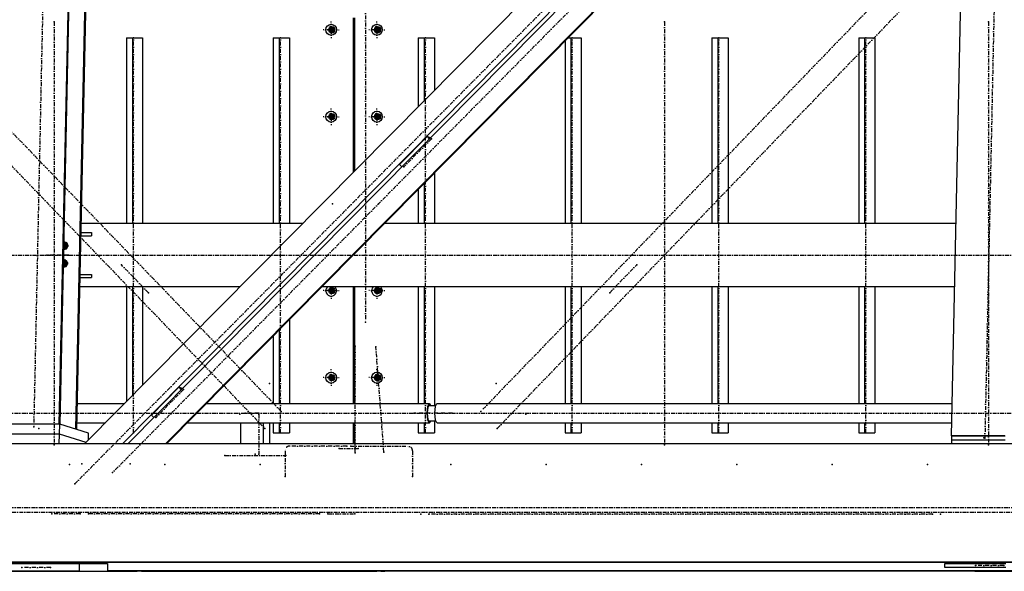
# Model space of a CAD drawing. Header units: millimetres. Extents: x 5305 to 84145, y 9066 to 76599.
# Tile 129 of 158: x 58286 to 60777, y 13103 to 14498. Entities that reach past the tile are written whole.
import ezdxf

# ---------------------------------------------------------------- set-up
doc = ezdxf.new("R2010")
doc.units = ezdxf.units.MM
doc.linetypes.add('STRICHPUNKT2', pattern=[18.5, 10, -4, 0.5, -4])
for name, color, linetype in [('01', 1, 'Continuous'), ('Kante-Höft', 7, 'Continuous'), ('Mitte-Höft', 1, 'Continuous')]:
    doc.layers.add(name, color=color, linetype=linetype)

# ---------------------------------------------------------------- blocks, each defined once
blk = doc.blocks.new('Stahlbau DS')
at = {"layer": 'Kante-Höft'}
for p, q in [((51096.6, -2257.2), (51193.6, 2281.3)), ((48839.1, -2227.3), (48934.8, 2251.4)), ((48841.6, -2228.1), (48937.3, 2250.7)), ((48881.3, -2240.4), (48977, 2238.3)), ((48883.8, -2241.2), (48979.5, 2237.5)), ((51129.6, -27.5), (48903.3, -2277.2)), ((51142.5, -111), (48998.9, -2277.2)), ((51142.2, -125.1), (49012.5, -2277.2)), ((51140.1, -223.8), (49108, -2277.2)), ((51140, -226.3), (49110.4, -2277.2)), ((49527, -1229.7), (49524.7, -1220.7)), ((49527, -1220.7), (49527, -1238.7)), ((49583.3, -1199.7), (49583.3, -1590.1)), ((49584.8, -1588.5), (49584.8, -1199.7)), ((49587.1, -1586.2), (49587.1, -1199.7)), ((49642.8, -1229.7), (49640.5, -1220.7)), ((49642.8, -1220.7), (49642.8, -1238.7)), ((49527, -1229.7), (49516, -1229.7)), ((49518.4, -1229.7), (49535.7, -1229.7)), ((49527, -1229.7), (49524.7, -1238.7)), ((49525.5, -1229.7), (49535.1, -1229.7)), ((49525.5, -1229.7), (49535.1, -1229.7)), ((49526.8, -1229.7), (49535.1, -1229.7)), ((49527, -1229.7), (49533.4, -1229.7)), ((49532.7, -1224.6), (49532.7, -1234.9)), ((49532.8, -1234.8), (49532.8, -1224.7)), ((49532.9, -1224.8), (49532.9, -1234.7)), ((49642.8, -1229.7), (49631.8, -1229.7)), ((49634.2, -1229.7), (49651.5, -1229.7)), ((49642.8, -1229.7), (49640.5, -1238.7)), ((49641.3, -1229.7), (49651, -1229.7)), ((49641.3, -1229.7), (49651, -1229.7)), ((49642.3, -1233.3), (49642.3, -1226.1)), ((49642.6, -1229.7), (49651, -1229.7)), ((49642.8, -1229.7), (49649.2, -1229.7)), ((49648.5, -1224.6), (49648.5, -1234.9)), ((49648.7, -1224.8), (49648.7, -1234.7)), ((49009.3, -1249.7), (49009.3, -1719.7)), ((49009.3, -1249.7), (49024.2, -1249.7)), ((49024.2, -1249.7), (49024.2, -1719.7)), ((49024.2, -1249.7), (49050.2, -1249.7)), ((49050.2, -1249.7), (49050.2, -1719.7)), ((49380.8, -1249.7), (49380.8, -1719.7)), ((49380.8, -1249.7), (49395.7, -1249.7)), ((49395.7, -1249.7), (49395.7, -1719.7)), ((49395.7, -1249.7), (49421.8, -1249.7)), ((49421.8, -1249.7), (49421.8, -1719.7)), ((49747.5, -1249.7), (49747.5, -1424.1)), ((49747.5, -1249.7), (49762.4, -1249.7)), ((49762.4, -1249.7), (49762.4, -1409)), ((49762.4, -1249.7), (49788.5, -1249.7)), ((49788.5, -1249.7), (49788.5, -1382.7)), ((50119.1, -1257.9), (50119.1, -1719.7)), ((50127.2, -1249.7), (50134, -1249.7)), ((50134, -1249.7), (50134, -1719.7)), ((50134, -1249.7), (50160, -1249.7)), ((50160, -1249.7), (50160, -1719.7)), ((50490.6, -1249.7), (50490.6, -1719.7)), ((50490.6, -1249.7), (50505.5, -1249.7)), ((50505.5, -1249.7), (50505.5, -1719.7)), ((50505.5, -1249.7), (50531.5, -1249.7)), ((50531.5, -1249.7), (50531.5, -1719.7)), ((50862.1, -1249.7), (50862.1, -1719.7)), ((50862.1, -1249.7), (50877, -1249.7)), ((50877, -1249.7), (50877, -1719.7)), ((50877, -1249.7), (50903.1, -1249.7)), ((50903.1, -1249.7), (50903.1, -1719.7)), ((49527, -1449.7), (49524.7, -1440.7)), ((49527, -1440.7), (49527, -1458.7)), ((49532.7, -1444.6), (49532.7, -1454.9)), ((49532.8, -1454.8), (49532.8, -1444.7)), ((49532.9, -1444.8), (49532.9, -1454.7)), ((49642.8, -1449.7), (49640.5, -1440.7)), ((49642.8, -1440.7), (49642.8, -1458.7)), ((49648.5, -1444.6), (49648.5, -1454.9)), ((49648.7, -1444.8), (49648.7, -1454.7)), ((49527, -1449.7), (49516, -1449.7)), ((49518.4, -1449.7), (49535.7, -1449.7)), ((49527, -1449.7), (49524.7, -1458.7)), ((49525.5, -1449.7), (49535.1, -1449.7)), ((49525.5, -1449.7), (49535.1, -1449.7)), ((49526.8, -1449.7), (49535.1, -1449.7)), ((49527, -1449.7), (49533.4, -1449.7)), ((49642.8, -1449.7), (49631.8, -1449.7)), ((49634.2, -1449.7), (49651.5, -1449.7)), ((49642.8, -1449.7), (49640.5, -1458.7)), ((49641.3, -1449.7), (49651, -1449.7)), ((49641.3, -1449.7), (49651, -1449.7)), ((49642.3, -1453.3), (49642.3, -1446.1)), ((49642.6, -1449.7), (49651, -1449.7)), ((49642.8, -1449.7), (49649.2, -1449.7)), ((49700, -1570.4), (49769.8, -1499.9)), ((49778.9, -1502.7), (49769.8, -1499.9)), ((49769.8, -1499.9), (49775.6, -1506)), ((49700, -1570.4), (49705.9, -1576.5)), ((49788.5, -1592), (49788.5, -1719.7)), ((49762.4, -1618.3), (49762.4, -1719.7)), ((49747.5, -1633.4), (49747.5, -1719.7)), ((48894.4, -1742.7), (48920.5, -1742.7)), ((49455, -1719.7), (48894.9, -1719.7)), ((49455, -1719.7), (48894.9, -1719.7)), ((48920.5, -1742.7), (48920.5, -1750.7)), ((51108.1, -1719.7), (49662.1, -1719.7)), ((51108.1, -1719.7), (49662.1, -1719.7)), ((48851.1, -1787.7), (48851.6, -1763.7)), ((48852.1, -1768.7), (48851.8, -1768.6)), ((48852.1, -1768.7), (48857.7, -1768.7)), ((48894.3, -1750.7), (48920.5, -1750.7)), ((48862.6, -1775.6), (48851.2, -1775.6)), ((48858.2, -1777.8), (48851.2, -1775.7)), ((48862.9, -1775.7), (48851.2, -1775.7)), ((48861.1, -1777.8), (48851.2, -1777.8)), ((48857.9, -1783.1), (48858.2, -1769.1)), ((48850.1, -1832.5), (48850.6, -1808.6)), ((48851.2, -1813.6), (48850.9, -1813.5)), ((48851.2, -1813.6), (48856.7, -1813.6)), ((48854.3, -1812.8), (48854.3, -1812.8)), ((48856.9, -1828), (48857.2, -1813.9)), ((48860.2, -1822.6), (48850.2, -1822.6)), ((48857.3, -1822.7), (48850.3, -1820.5)), ((48861.9, -1820.5), (48850.3, -1820.5)), ((48861.7, -1820.5), (48850.3, -1820.5)), ((48892, -1856.7), (48920.5, -1856.7)), ((48892.2, -1848.7), (48920.5, -1848.7)), ((48920.5, -1848.7), (48920.5, -1856.7)), ((49296.6, -1879.7), (48891.5, -1879.7)), ((49296.6, -1879.7), (48891.5, -1879.7)), ((49009.3, -1879.7), (49009.3, -2170.1)), ((49024.2, -1879.7), (49024.2, -2155)), ((49050.2, -1879.7), (49050.2, -2128.7)), ((51104.7, -1879.7), (49503.7, -1879.7)), ((51104.7, -1879.7), (49503.7, -1879.7)), ((49527, -1889.7), (49516, -1889.7)), ((49518.4, -1889.7), (49535.7, -1889.7)), ((49527, -1889.7), (49524.7, -1880.7)), ((49527, -1889.7), (49524.7, -1898.7)), ((49525.5, -1889.7), (49535.1, -1889.7)), ((49525.5, -1889.7), (49535.1, -1889.7)), ((49526.8, -1889.7), (49535.1, -1889.7)), ((49527, -1880.7), (49527, -1898.7)), ((49527, -1889.7), (49533.4, -1889.7)), ((49532.7, -1884.6), (49532.7, -1894.9)), ((49532.8, -1894.8), (49532.8, -1884.7)), ((49532.9, -1884.8), (49532.9, -1894.7)), ((49583.3, -1879.7), (49583.3, -2175.6)), ((49584.8, -2175.6), (49584.8, -1879.7)), ((49587.1, -2175.6), (49587.1, -1879.7)), ((49642.8, -1889.7), (49631.8, -1889.7)), ((49634.2, -1889.7), (49651.5, -1889.7)), ((49642.8, -1889.7), (49640.5, -1880.7)), ((49642.8, -1889.7), (49640.5, -1898.7)), ((49641.3, -1889.7), (49651, -1889.7)), ((49641.3, -1889.7), (49651, -1889.7)), ((49642.3, -1893.3), (49642.3, -1886.1)), ((49642.6, -1889.7), (49651, -1889.7)), ((49642.8, -1880.7), (49642.8, -1898.7)), ((49642.8, -1889.7), (49649.2, -1889.7)), ((49648.5, -1884.6), (49648.5, -1894.9)), ((49648.7, -1884.8), (49648.7, -1894.7)), ((49747.5, -1879.7), (49747.5, -2175.6)), ((49762.4, -1879.7), (49762.4, -2175.6)), ((49788.5, -1879.7), (49788.5, -2180.7)), ((50119.1, -1879.7), (50119.1, -2175.6)), ((50134, -1879.7), (50134, -2175.6)), ((50160, -1879.7), (50160, -2175.6)), ((50490.6, -1879.7), (50490.6, -2175.6)), ((50505.5, -1879.7), (50505.5, -2175.6)), ((50531.5, -1879.7), (50531.5, -2175.6)), ((50862.1, -1879.7), (50862.1, -2175.6)), ((50877, -1879.7), (50877, -2175.6)), ((50903.1, -1879.7), (50903.1, -2175.6)), ((49421.8, -1962.6), (49421.8, -2175.6)), ((49395.7, -1988.9), (49395.7, -2175.6)), ((49587.1, -1969.7), (49584.8, -1969.7)), ((49587.1, -1969.7), (49584.8, -1969.7)), ((49587.1, -1969.7), (49584.8, -1969.7)), ((49586, -1969.7), (49584.8, -1969.7)), ((49380.8, -2003.9), (49380.8, -2175.6)), ((49584.8, -1999.7), (49587.1, -1999.7)), ((49586, -1999.7), (49584.8, -1999.7)), ((49587.1, -1999.7), (49584.8, -1999.7)), ((49584.8, -1999.7), (49586, -1999.7)), ((49584.8, -2029.7), (49587.1, -2029.7)), ((49584.8, -2029.7), (49586, -2029.7)), ((49584.8, -2029.7), (49587.1, -2029.7)), ((49587.1, -2029.7), (49584.8, -2029.7)), ((49527, -2109.7), (49516, -2109.7)), ((49518.4, -2109.7), (49535.7, -2109.7)), ((49527, -2109.7), (49524.7, -2100.7)), ((49527, -2109.7), (49524.7, -2118.7)), ((49525.8, -2109.7), (49535.1, -2109.7)), ((49525.8, -2109.7), (49535.1, -2109.7)), ((49526.8, -2109.7), (49535.1, -2109.7)), ((49527, -2100.7), (49527, -2118.7)), ((49527, -2109.7), (49533.4, -2109.7)), ((49532.9, -2104.8), (49532.9, -2114.7)), ((49533.2, -2105), (49533.2, -2114.4)), ((49642.8, -2109.7), (49631.8, -2109.7)), ((49634.2, -2109.7), (49651.5, -2109.7)), ((49642.8, -2109.7), (49640.5, -2100.7)), ((49642.8, -2109.7), (49640.5, -2118.7)), ((49641.6, -2109.7), (49651, -2109.7)), ((49641.6, -2109.7), (49651, -2109.7)), ((49642.6, -2109.7), (49651, -2109.7)), ((49642.8, -2100.7), (49642.8, -2118.7)), ((49642.8, -2109.7), (49649.2, -2109.7)), ((49648.7, -2104.8), (49648.7, -2114.7)), ((49649, -2105), (49649, -2114.4)), ((49649.2, -2105.3), (49649.9, -2113.4)), ((49072.3, -2204.7), (49142.1, -2134.2)), ((49151.2, -2137), (49142.1, -2134.2)), ((49142.1, -2134.2), (49147.9, -2140.3)), ((49003.9, -2175.6), (48885.2, -2175.6)), ((49775.9, -2175.6), (49211, -2175.6)), ((49791.3, -2180.7), (49773.7, -2180.7)), ((51098.3, -2175.6), (49795.2, -2175.6)), ((49072.3, -2204.7), (49078.2, -2210.8)), ((48839.1, -2227.3), (48665.4, -2227.3)), ((48840.4, -2227.7), (48666.7, -2227.7)), ((48841.6, -2228.1), (48839.1, -2227.3)), ((48839.9, -2252.6), (48840.4, -2227.7)), ((48913.6, -2250.5), (48840.4, -2227.7)), ((48883.8, -2241.2), (48881.3, -2240.4)), ((48884.1, -2223.9), (48956.1, -2223.9)), ((49163.2, -2223.9), (49775.9, -2223.9)), ((49298.3, -2277.2), (49298.3, -2223.9)), ((49356.2, -2277.2), (49356.2, -2223.9)), ((49371.9, -2277.2), (49371.9, -2223.9)), ((49380.8, -2223.9), (49380.8, -2249.7)), ((49395.7, -2223.9), (49395.7, -2249.7)), ((49421.8, -2223.9), (49421.8, -2249.7)), ((49583.3, -2223.9), (49583.3, -2277.2)), ((49584.8, -2277.2), (49584.8, -2223.9)), ((49587.1, -2277.2), (49587.1, -2223.9)), ((49747.5, -2223.9), (49747.5, -2249.7)), ((49762.4, -2223.9), (49762.4, -2249.7)), ((49773.7, -2218.7), (49791.3, -2218.7)), ((49788.5, -2218.7), (49788.5, -2249.7)), ((49795.2, -2223.9), (51097.3, -2223.9)), ((50119.1, -2223.9), (50119.1, -2249.7)), ((50134, -2223.9), (50134, -2249.7)), ((50160, -2223.9), (50160, -2249.7)), ((50490.6, -2223.9), (50490.6, -2249.7)), ((50505.5, -2223.9), (50505.5, -2249.7)), ((50531.5, -2223.9), (50531.5, -2249.7)), ((50862.1, -2223.9), (50862.1, -2249.7)), ((50877, -2223.9), (50877, -2249.7)), ((50903.1, -2223.9), (50903.1, -2249.7)), ((48839.9, -2252.6), (48666.2, -2252.6)), ((48839.9, -2252.6), (48666.2, -2252.6)), ((48839.3, -2277.2), (48839.9, -2252.6)), ((48906.9, -2273.5), (48839.9, -2252.6)), ((48906.9, -2273.5), (48839.9, -2252.6)), ((48913.2, -2267.2), (48913.6, -2250.5)), ((49380.8, -2249.7), (49395.7, -2249.7)), ((49395.7, -2249.7), (49421.8, -2249.7)), ((49747.5, -2249.7), (49762.4, -2249.7)), ((49762.4, -2249.7), (49788.5, -2249.7)), ((50119.1, -2249.7), (50134, -2249.7)), ((50134, -2249.7), (50160, -2249.7)), ((50490.6, -2249.7), (50505.5, -2249.7)), ((50505.5, -2249.7), (50531.5, -2249.7)), ((50862.1, -2249.7), (50877, -2249.7)), ((50877, -2249.7), (50903.1, -2249.7)), ((51096.6, -2257.2), (51097.9, -2257.6)), ((51231.7, -2257.2), (51096.6, -2257.2)), ((51097.7, -2267.6), (51097.9, -2257.6)), ((51233, -2257.6), (51097.9, -2257.6)), ((57277.1, -2277.2), (45774.1, -2277.2)), ((51097.5, -2277.2), (51097.7, -2267.6)), ((51232.8, -2267.6), (51097.7, -2267.6)), ((51232.8, -2267.6), (51097.7, -2267.6)), ((57270.7, -2576.2), (45767.7, -2576.2)), ((57274.4, -2577.3), (45771.4, -2577.3)), ((48600, -2579.7), (48889.5, -2579.7)), ((48750.9, -2578.7), (48750.6, -2577.3)), ((48760.6, -2578.7), (48750.9, -2578.7)), ((48760.2, -2577.3), (48760.6, -2578.7)), ((48814.8, -2578.7), (48760.6, -2578.7)), ((48814.8, -2578.7), (48815.2, -2577.3)), ((48889.5, -2579.7), (48961.6, -2579.7)), ((48889.5, -2579.7), (48889.5, -2599.7)), ((48961.6, -2579.7), (48961.6, -2599.7)), ((51080.3, -2579.7), (51234.7, -2579.7)), ((51080.3, -2589.7), (51080.3, -2579.7)), ((51234.7, -2589.7), (51080.3, -2589.7)), ((51163.5, -2578.7), (51163.1, -2577.3)), ((51173.1, -2578.7), (51163.5, -2578.7)), ((51172.8, -2577.3), (51173.1, -2578.7)), ((51227.3, -2578.7), (51173.1, -2578.7)), ((51227.3, -2578.7), (51227.8, -2577.3)), ((48889.5, -2599.7), (48600, -2599.7)), ((48675.8, -2599.7), (48889.5, -2599.7)), ((48747.2, -2599.7), (48889.5, -2599.7)), ((48757.7, -2599.7), (48757.7, -2599.7)), ((48889.5, -2599.7), (48757.7, -2599.7)), ((48768.2, -2599.7), (48889.5, -2599.7)), ((48889.5, -2599.7), (48961.6, -2599.7)), ((53425.1, -2598.6), (48961.6, -2598.6)), ((48961.6, -2599.7), (48965.3, -2599.7)), ((48965.3, -2599.7), (48961.6, -2599.7)), ((53425.1, -2599.7), (48961.6, -2599.7)), ((48961.6, -2599.7), (48965.3, -2599.7)), ((48961.6, -2599.7), (48965.3, -2599.7)), ((48965.3, -2599.7), (48965.3, -2599.7)), ((48965.3, -2599.7), (49036.7, -2599.7)), ((49047.2, -2599.7), (49036.7, -2599.7)), ((49036.7, -2599.7), (49036.7, -2599.7)), ((49036.7, -2599.7), (49036.7, -2599.7)), ((49047.2, -2599.7), (49057.7, -2599.7)), ((49047.2, -2599.7), (49047.2, -2599.7)), ((49057.7, -2599.7), (49057.7, -2599.7)), ((49057.7, -2599.7), (49642.4, -2599.7)), ((49352.9, -2599.7), (49642.4, -2599.7)), ((49363.4, -2599.7), (49363.4, -2599.7)), ((49642.4, -2599.7), (49363.4, -2599.7)), ((49373.9, -2599.7), (49642.4, -2599.7)), ((49652.9, -2599.7), (49642.4, -2599.7)), ((49642.4, -2599.7), (49642.4, -2599.7)), ((49642.4, -2599.7), (49642.4, -2599.7)), ((49652.9, -2599.7), (49652.9, -2599.7)), ((49652.9, -2599.7), (49663.4, -2599.7)), ((49663.4, -2599.7), (49663.4, -2599.7)), ((49731.5, -2599.7), (49663.4, -2599.7)), ((51155.9, -2599.7), (49731.5, -2599.7)), ((51155.9, -2599.7), (49731.5, -2599.7)), ((49731.5, -2599.7), (49731.5, -2599.7)), ((51155.9, -2599.7), (51155.9, -2599.7)), ((51155.9, -2599.7), (51310.3, -2599.7))]:
    blk.add_line(p, q, dxfattribs=at)
for centre, major_axis in [((49527.3, -1229.7), (0, -14)), ((49643.1, -1229.7), (0, -14)), ((49528.9, -1229.7), (0, -8)), ((49644.7, -1229.7), (0, -8)), ((49527.3, -1449.7), (0, -14)), ((49528.9, -1449.7), (0, -8)), ((49643.1, -1449.7), (0, -14)), ((49644.7, -1449.7), (0, -8)), ((49528.9, -1889.7), (0, -8)), ((49644.7, -1889.7), (0, -8)), ((49527.3, -2109.7), (0, -14)), ((49528.9, -2109.7), (0, -8)), ((49643.1, -2109.7), (0, -14)), ((49644.7, -2109.7), (0, -8))]:
    blk.add_ellipse(centre, major_axis=major_axis, ratio=0.965016, dxfattribs=at)
for centre, major_axis, ratio, start_param, end_param in [((49528.9, -1229.7), (0, -6.5), 0.965016, 3.141593, 6.283185), ((49531.8, -1229.7), (0, -6.5), 0.965016, 3.373562, 6.051216), ((49528.9, -1229.7), (0, -6.5), 0.965016, 0, 3.141593), ((49644.7, -1229.7), (0, -6.5), 0.965016, 3.141593, 6.283185), ((49647.6, -1229.7), (0, -6.5), 0.965016, 3.373562, 6.051216), ((49644.7, -1229.7), (0, -6.5), 0.965016, 0, 3.141593), ((49528.9, -1449.7), (0, -6.5), 0.965016, 3.141593, 6.283185), ((49531.8, -1449.7), (0, -6.5), 0.965016, 3.373562, 6.051216), ((49528.9, -1449.7), (0, -6.5), 0.965016, 0, 3.141593), ((49644.7, -1449.7), (0, -6.5), 0.965016, 3.141593, 6.283185), ((49647.6, -1449.7), (0, -6.5), 0.965016, 3.373562, 6.051216), ((49644.7, -1449.7), (0, -6.5), 0.965016, 0, 3.141593), ((48852.6, -1776.1), (-2.67, -8.59), 0.961825, 0.130555, 3.141593), ((48852.6, -1776.1), (-2.67, -8.59), 0.961825, 3.141593, 3.592296), ((48855.1, -1776.9), (-2.67, -8.59), 0.961825, 3.29233, 3.895777), ((48851.9, -1777.7), (-2.67, -8.59), 0.961825, 3.432222, 3.487723), ((48855.1, -1776.9), (-2.67, -8.59), 0.961825, 6.110259, 6.132448), ((48851.7, -1820.9), (-2.67, -8.59), 0.961825, 0.130555, 3.141593), ((48854.1, -1821.7), (-2.67, -8.59), 0.961825, 3.29233, 3.895777), ((48851.7, -1820.9), (-2.67, -8.59), 0.961825, 3.141593, 3.592296), ((48851, -1822.5), (-2.67, -8.59), 0.961825, 3.432222, 3.487723), ((48854.1, -1821.7), (-2.67, -8.59), 0.961825, 6.110259, 6.132448), ((49527.3, -1889.7), (0, -14), 0.965016, 3.916786, 8.649585), ((49528.9, -1889.7), (0, -6.5), 0.965016, 3.141593, 6.283185), ((49531.8, -1889.7), (0, -6.5), 0.965016, 3.373562, 6.051216), ((49528.9, -1889.7), (0, -6.5), 0.965016, 0, 3.141593), ((49643.1, -1889.7), (0, -14), 0.965016, 3.916786, 8.649585), ((49644.7, -1889.7), (0, -6.5), 0.965016, 3.141593, 6.283185), ((49647.6, -1889.7), (0, -6.5), 0.965016, 3.373562, 6.051216), ((49644.7, -1889.7), (0, -6.5), 0.965016, 0, 3.141593), ((49528.9, -2109.7), (0, -6.5), 0.965016, 3.141593, 6.283185), ((49532, -2109.7), (0, -6.5), 0.965016, 3.395094, 6.029684), ((49528.9, -2109.7), (0, -6.5), 0.965016, 0, 3.141593), ((49644.7, -2109.7), (0, -6.5), 0.965016, 3.141593, 6.283185), ((49647.8, -2109.7), (0, -6.5), 0.965016, 3.395094, 6.029684), ((49644.7, -2109.7), (0, -6.5), 0.965016, 0, 3.141593), ((49775.9, -2199.7), (0, -24.1), 0.262189, 3.141593, 6.283185), ((49775.9, -2199.7), (0, -20.9), 0.262189, 3.141593, 6.283185), ((49775.9, -2199.7), (0, -24.1), 0.262189, 2.476322, 3.141593), ((49775.9, -2199.7), (0, -20.9), 0.262189, 2.711893, 3.141593), ((49795.2, -2199.7), (0, -24.1), 0.262189, 3.141593, 6.283185), ((49775.9, -2199.7), (0, -24.1), 0.262189, 0, 0.665271), ((49775.9, -2199.7), (0, -20.9), 0.262189, 0, 0.4297)]:
    blk.add_ellipse(centre, major_axis=major_axis, ratio=ratio, start_param=start_param, end_param=end_param, dxfattribs=at)
for p in [(48826.6, -1209.7), (50370.6, -1209.7), (51190.9, -1209.7), (49531, -1229.7), (49646.8, -1229.7), (49027.3, -1249.7), (49398.8, -1249.7), (49765.6, -1249.7), (50137.1, -1249.7), (50508.6, -1249.7), (50880.1, -1249.7), (49531, -1449.7), (49646.8, -1449.7), (49780.9, -1505.8), (49711.2, -1576.3), (49531, -1669.7), (49646.8, -1669.7), (48807.8, -1799.7), (48809, -1800.1), (48862.6, -1799.7), (48996.4, -1824.1), (50300.4, -1824.1), (49531, -1889.7), (49646.8, -1889.7), (49064.6, -1894.8), (50232.2, -1894.8), (49614.3, -1969.7), (49614.3, -1969.7), (49588.4, -2029.7), (49640.5, -2031.4), (49527.3, -2109.7), (49531, -2109.7), (49643.1, -2109.7), (49646.8, -2109.7), (49153.2, -2140.1), (49370.9, -2124.6), (49944.8, -2124.6), (49083.5, -2210.6), (49295.8, -2202.4), (49309.4, -2199.7), (49344, -2199.7), (49344.3, -2202.7), (49401, -2195), (49737.3, -2199.7), (49775.9, -2199.7), (49795.2, -2199.7), (49833.8, -2199.7), (49906.1, -2195), (50019.9, -2202.4), (48774.6, -2234.3), (48787.5, -2238.3), (49359.5, -2238), (49947.6, -2238), (49027.3, -2249.7), (49398.8, -2249.7), (49765.6, -2249.7), (50137.1, -2249.7), (50508.6, -2249.7), (50880.1, -2249.7), (51178.5, -2261.7), (51181.5, -2262.6), (48826.6, -2279.7), (49547.7, -2288.7), (49567, -2282.7), (49576.7, -2282.7), (49596, -2288.7), (50370.6, -2279.7), (51190.9, -2279.7), (49257.9, -2306.7), (49335.1, -2303.7), (49344.3, -2303.7), (49412.3, -2306.7), (49588.4, -2299.7), (49660.7, -2298.1), (48865.1, -2329.7), (48896.2, -2328.1), (49019, -2328.1), (49106.4, -2329.7), (49347.6, -2329.7), (49830.1, -2329.7), (50071.4, -2329.7), (50312.6, -2329.7), (50553.9, -2329.7), (50795.1, -2329.7), (51036.4, -2329.7), (48973.9, -2350.1), (49410.7, -2359.7), (49733, -2359.7), (48878.2, -2378.7), (48820.6, -2454.7), (48892, -2454.7), (48913, -2454.7), (48913, -2454.7), (49497.6, -2454.7), (49497.6, -2454.7), (49518.6, -2454.7), (49586.8, -2454.7), (49754.2, -2455.2), (49774.2, -2455.2), (49844.5, -2455.2), (50978.7, -2455.2), (51049, -2455.2), (51069, -2455.2), (48744.8, -2589.7), (48816.9, -2589.7), (51157.5, -2584.7), (51229.6, -2584.7)]:
    blk.add_point(p, dxfattribs=at)
at = {"layer": 'Mitte-Höft', "linetype": 'STRICHPUNKT2'}
for p, q in [((53646.8, 2371.8), (48973.9, -2350.1)), ((48878.2, -2378.7), (53551, 2343.2)), ((51278.5, 2275.9), (51181.5, -2262.6)), ((48870.3, 2244.5), (48774.6, -2234.3)), ((49401, -2195), (45122.5, 2238.5)), ((45081, 2195.6), (49359.5, -2238)), ((49614.3, 1970.3), (49614.3, -1969.7)), ((51973.7, -52.5), (49906.1, -2195)), ((49947.6, -2238), (52015.2, -95.5)), ((48826.6, -1209.7), (48826.6, -2279.7)), ((49527.3, -1229.7), (49527.3, -1208.7)), ((49643.1, -1229.7), (49643.1, -1208.7)), ((50370.6, -1209.7), (50370.6, -2279.7)), ((51190.9, -1209.7), (51190.9, -2279.7)), ((49527.3, -1229.7), (49507, -1229.7)), ((49528.9, -1229.7), (49521.2, -1229.7)), ((49528.9, -1229.7), (49521.2, -1229.7)), ((49531.8, -1229.7), (49525.5, -1229.7)), ((49525.5, -1229.7), (49530.7, -1229.7)), ((49527.3, -1229.7), (49547.6, -1229.7)), ((49527.3, -1229.7), (49527.3, -1250.7)), ((49528, -1229.7), (49532.6, -1229.7)), ((49528.9, -1229.7), (49528.9, -1221.7)), ((49528.9, -1229.7), (49528.9, -1221.7)), ((49528.9, -1229.7), (49536.6, -1229.7)), ((49528.9, -1229.7), (49528.9, -1237.7)), ((49528.9, -1229.7), (49536.6, -1229.7)), ((49528.9, -1229.7), (49528.9, -1237.7)), ((49531.8, -1229.7), (49531.8, -1224)), ((49531.8, -1229.7), (49535.1, -1229.7)), ((49531.8, -1229.7), (49531.8, -1235.5)), ((49643.1, -1229.7), (49622.8, -1229.7)), ((49644.7, -1229.7), (49637, -1229.7)), ((49644.7, -1229.7), (49637, -1229.7)), ((49647.6, -1229.7), (49641.3, -1229.7)), ((49641.3, -1229.7), (49646.5, -1229.7)), ((49643.1, -1229.7), (49663.4, -1229.7)), ((49643.1, -1229.7), (49643.1, -1250.7)), ((49643.8, -1229.7), (49648.4, -1229.7)), ((49644.7, -1229.7), (49644.7, -1221.7)), ((49644.7, -1229.7), (49644.7, -1221.7)), ((49644.7, -1229.7), (49652.4, -1229.7)), ((49644.7, -1229.7), (49644.7, -1237.7)), ((49644.7, -1229.7), (49652.4, -1229.7)), ((49644.7, -1229.7), (49644.7, -1237.7)), ((49647.6, -1229.7), (49647.6, -1224)), ((49647.6, -1229.7), (49651, -1229.7)), ((49647.6, -1229.7), (49647.6, -1235.5)), ((49027.3, -2249.7), (49027.3, -1249.7)), ((49398.8, -2249.7), (49398.8, -1249.7)), ((49765.6, -2249.7), (49765.6, -1249.7)), ((50137.1, -2249.7), (50137.1, -1249.7)), ((50508.6, -2249.7), (50508.6, -1249.7)), ((50880.1, -2249.7), (50880.1, -1249.7)), ((49527.3, -1449.7), (49527.3, -1428.7)), ((49528.9, -1449.7), (49528.9, -1441.7)), ((49528.9, -1449.7), (49528.9, -1441.7)), ((49531.8, -1449.7), (49531.8, -1444)), ((49643.1, -1449.7), (49643.1, -1428.7)), ((49644.7, -1449.7), (49644.7, -1441.7)), ((49644.7, -1449.7), (49644.7, -1441.7)), ((49647.6, -1449.7), (49647.6, -1444)), ((49527.3, -1449.7), (49507, -1449.7)), ((49528.9, -1449.7), (49521.2, -1449.7)), ((49528.9, -1449.7), (49521.2, -1449.7)), ((49531.8, -1449.7), (49525.5, -1449.7)), ((49525.5, -1449.7), (49530.7, -1449.7)), ((49527.3, -1449.7), (49547.6, -1449.7)), ((49527.3, -1449.7), (49527.3, -1470.7)), ((49528, -1449.7), (49532.6, -1449.7)), ((49528.9, -1449.7), (49536.6, -1449.7)), ((49528.9, -1449.7), (49528.9, -1457.7)), ((49528.9, -1449.7), (49536.6, -1449.7)), ((49528.9, -1449.7), (49528.9, -1457.7)), ((49531.8, -1449.7), (49535.1, -1449.7)), ((49531.8, -1449.7), (49531.8, -1455.5)), ((49643.1, -1449.7), (49622.8, -1449.7)), ((49644.7, -1449.7), (49637, -1449.7)), ((49644.7, -1449.7), (49637, -1449.7)), ((49647.6, -1449.7), (49641.3, -1449.7)), ((49641.3, -1449.7), (49646.5, -1449.7)), ((49643.1, -1449.7), (49663.4, -1449.7)), ((49643.1, -1449.7), (49643.1, -1470.7)), ((49643.8, -1449.7), (49648.4, -1449.7)), ((49644.7, -1449.7), (49652.4, -1449.7)), ((49644.7, -1449.7), (49644.7, -1457.7)), ((49644.7, -1449.7), (49652.4, -1449.7)), ((49644.7, -1449.7), (49644.7, -1457.7)), ((49647.6, -1449.7), (49651, -1449.7)), ((49647.6, -1449.7), (49647.6, -1455.5)), ((49780.9, -1505.8), (49711.2, -1576.3)), ((48851.8, -1785), (48852.1, -1768.7)), ((48852.6, -1776.1), (48852.9, -1762.6)), ((48855.1, -1776.9), (48855.3, -1767.9)), ((48852.6, -1776.1), (48851.2, -1776.1)), ((48861.2, -1776.9), (48851.2, -1776.9)), ((48855.1, -1776.9), (48851.2, -1776.9)), ((48853.1, -1778), (48851.2, -1777.5)), ((48861.1, -1777.7), (48851.2, -1777.7)), ((48856.3, -1777.2), (48851.4, -1775.7)), ((48852.6, -1776.1), (48852.3, -1789.6)), ((48852.6, -1776.1), (48865.6, -1776.1)), ((48855.1, -1776.9), (48854.9, -1784.7)), ((48855.1, -1776.9), (48861.2, -1776.9)), ((48861.2, -1777), (48859.7, -1776.5)), ((48860.8, -1778.8), (48861, -1773.4)), ((45866.9, -1799.7), (57447.1, -1799.7)), ((48862.6, -1799.7), (48807.8, -1799.7)), ((48850.8, -1829.9), (48851.2, -1813.6)), ((48851.7, -1820.9), (48851.9, -1807.5)), ((48854.1, -1821.7), (48854.3, -1812.8)), ((48859.9, -1823.6), (48860, -1818.3)), ((48852.1, -1822.9), (48850.2, -1822.3)), ((48860.2, -1822.5), (48850.2, -1822.5)), ((48851.7, -1820.9), (48850.3, -1820.9)), ((48860.3, -1821.7), (48850.3, -1821.7)), ((48854.1, -1821.7), (48850.3, -1821.7)), ((48855.3, -1822.1), (48850.5, -1820.6)), ((48851.7, -1820.9), (48851.4, -1834.4)), ((48851.7, -1820.9), (48864.7, -1820.9)), ((48854.1, -1821.7), (48854, -1829.5)), ((48854.1, -1821.7), (48860.3, -1821.7)), ((48860.3, -1821.8), (48858.8, -1821.4)), ((49064.6, -1894.8), (48996.4, -1824.1)), ((50232.2, -1894.8), (50300.4, -1824.1)), ((49527.3, -1889.7), (49507, -1889.7)), ((49528.9, -1889.7), (49521.2, -1889.7)), ((49528.9, -1889.7), (49521.2, -1889.7)), ((49531.8, -1889.7), (49525.5, -1889.7)), ((49525.5, -1889.7), (49530.7, -1889.7)), ((49527.3, -1889.7), (49527.3, -1879.7)), ((49527.3, -1889.7), (49547.6, -1889.7)), ((49527.3, -1889.7), (49527.3, -1910.7)), ((49528, -1889.7), (49532.6, -1889.7)), ((49528.9, -1889.7), (49528.9, -1881.7)), ((49528.9, -1889.7), (49528.9, -1881.7)), ((49528.9, -1889.7), (49536.6, -1889.7)), ((49528.9, -1889.7), (49528.9, -1897.7)), ((49528.9, -1889.7), (49536.6, -1889.7)), ((49528.9, -1889.7), (49528.9, -1897.7)), ((49531.8, -1889.7), (49531.8, -1884)), ((49531.8, -1889.7), (49535.1, -1889.7)), ((49531.8, -1889.7), (49531.8, -1895.5)), ((49643.1, -1889.7), (49622.8, -1889.7)), ((49644.7, -1889.7), (49637, -1889.7)), ((49644.7, -1889.7), (49637, -1889.7)), ((49647.6, -1889.7), (49641.3, -1889.7)), ((49641.3, -1889.7), (49646.5, -1889.7)), ((49643.1, -1889.7), (49643.1, -1879.7)), ((49643.1, -1889.7), (49663.4, -1889.7)), ((49643.1, -1889.7), (49643.1, -1910.7)), ((49643.8, -1889.7), (49648.4, -1889.7)), ((49644.7, -1889.7), (49644.7, -1881.7)), ((49644.7, -1889.7), (49644.7, -1881.7)), ((49644.7, -1889.7), (49652.4, -1889.7)), ((49644.7, -1889.7), (49644.7, -1897.7)), ((49644.7, -1889.7), (49652.4, -1889.7)), ((49644.7, -1889.7), (49644.7, -1897.7)), ((49647.6, -1889.7), (49647.6, -1884)), ((49647.6, -1889.7), (49651, -1889.7)), ((49647.6, -1889.7), (49647.6, -1895.5)), ((49588.4, -2299.7), (49588.4, -2029.7)), ((49660.7, -2298.1), (49640.5, -2031.4)), ((49527.3, -2109.7), (49527.3, -2088.7)), ((49643.1, -2109.7), (49643.1, -2088.7)), ((49527.3, -2109.7), (49507, -2109.7)), ((49528.9, -2109.7), (49521.2, -2109.7)), ((49528.9, -2109.7), (49521.2, -2109.7)), ((49525.5, -2109.7), (49530.7, -2109.7)), ((49532, -2109.7), (49525.8, -2109.7)), ((49527.3, -2109.7), (49547.6, -2109.7)), ((49527.3, -2109.7), (49527.3, -2130.7)), ((49528, -2109.7), (49532.9, -2109.7)), ((49528.9, -2109.7), (49528.9, -2101.7)), ((49528.9, -2109.7), (49528.9, -2101.7)), ((49528.9, -2109.7), (49536.6, -2109.7)), ((49528.9, -2109.7), (49528.9, -2117.7)), ((49528.9, -2109.7), (49536.6, -2109.7)), ((49528.9, -2109.7), (49528.9, -2117.7)), ((49532, -2109.7), (49532, -2104.1)), ((49532, -2109.7), (49535.1, -2109.7)), ((49532, -2109.7), (49532, -2115.4)), ((49643.1, -2109.7), (49622.8, -2109.7)), ((49644.7, -2109.7), (49637, -2109.7)), ((49644.7, -2109.7), (49637, -2109.7)), ((49641.3, -2109.7), (49646.5, -2109.7)), ((49647.8, -2109.7), (49641.6, -2109.7)), ((49643.1, -2109.7), (49663.4, -2109.7)), ((49643.1, -2109.7), (49643.1, -2130.7)), ((49643.8, -2109.7), (49648.7, -2109.7)), ((49644.7, -2109.7), (49644.7, -2101.7)), ((49644.7, -2109.7), (49644.7, -2101.7)), ((49644.7, -2109.7), (49652.4, -2109.7)), ((49644.7, -2109.7), (49644.7, -2117.7)), ((49644.7, -2109.7), (49652.4, -2109.7)), ((49644.7, -2109.7), (49644.7, -2117.7)), ((49647.8, -2109.7), (49647.8, -2104.1)), ((49647.8, -2109.7), (49651, -2109.7)), ((49647.8, -2109.7), (49647.8, -2115.4)), ((49153.2, -2140.1), (49083.5, -2210.6)), ((44970.2, -2199.7), (49775.9, -2199.7)), ((49344, -2199.7), (49309.4, -2199.7)), ((49344.3, -2202.7), (49344.3, -2303.7)), ((49833.8, -2199.7), (49737.3, -2199.7)), ((49795.2, -2199.7), (54601, -2199.7)), ((49567, -2282.7), (49422.3, -2282.7)), ((49547.7, -2288.7), (49596, -2288.7)), ((49576.7, -2282.7), (49721.4, -2282.7)), ((49257.9, -2306.7), (49412.3, -2306.7)), ((49410.7, -2294.7), (49410.7, -2359.7)), ((49733, -2294.7), (49733, -2359.7)), ((45808.8, -2438.4), (57311.8, -2438.4)), ((46647.7, -2449.7), (58150.7, -2449.7)), ((48892, -2454.7), (48820.6, -2454.7)), ((49497.6, -2454.7), (48913, -2454.7)), ((49518.6, -2454.7), (49586.8, -2454.7)), ((51049, -2455.2), (49774.2, -2455.2)), ((48816.9, -2589.7), (48744.8, -2589.7)), ((51229.6, -2584.7), (51157.5, -2584.7))]:
    blk.add_line(p, q, dxfattribs=at)
for centre, start_param, end_param in [((49422.3, -2294.7), 3.141593, 4.712389), ((49721.4, -2294.7), 1.570796, 3.141593)]:
    blk.add_ellipse(centre, major_axis=(0, -12), ratio=0.965016, start_param=start_param, end_param=end_param, dxfattribs=at)

msp = doc.modelspace()

# ---------------------------------------------------------------- block references
at = {"layer": '01'}
msp.add_blockref('Stahlbau DS', (9546.7, 15702.4), dxfattribs=at)

doc.saveas('drawing.dxf')
